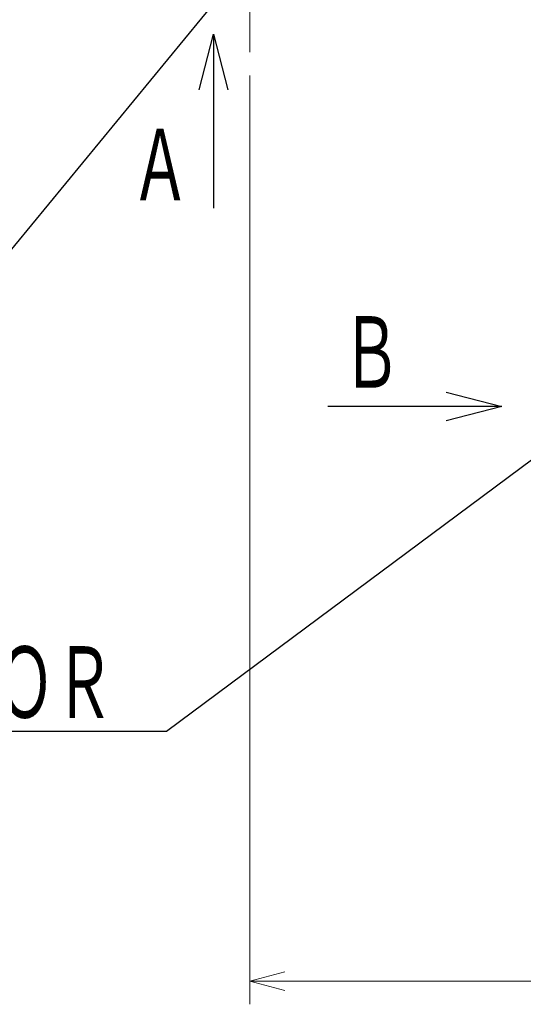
# Model space of a CAD drawing. Header units: millimetres. Extents: x 0 to 1076, y 0 to 742.
# Tile 80 of 127: x 289 to 343, y 316 to 422. Entities that reach past the tile are written whole.
import ezdxf

# ---------------------------------------------------------------- set-up
doc = ezdxf.new("R2010")
doc.units = ezdxf.units.MM
doc.header["$LTSCALE"] = 0.454724
doc.linetypes.add('CENTER', pattern=[50.8, 31.75, -6.35, 6.35, -6.35])
doc.layers.add('NoLayerName_001', color=7, linetype='Continuous')
doc.layers.add('NoLayerName_003', color=7, linetype='Continuous')
doc.styles.get("Standard").update_dxf_attribs({"font": 'txt', "bigfont": 'extfont2'})
doc.dimstyles.get("Standard").update_dxf_attribs({"dimtxt": 2.5, "dimasz": 2.5, "dimexe": 1, "dimexo": 1, "dimtad": 1, "dimdec": 3, "dimzin": 0, "dimdsep": 46, "dimtxsty": 'Standard', "dimcen": 2.5, "dimadec": 3, "dimazin": 0, "dimtfac": 0.75, "dimtdec": 3, "dimtmove": 0, "dimatfit": 3, "dimfxl": 1, "dimarcsym": 0})

# ---------------------------------------------------------------- blocks, each defined once
blk = doc.blocks.new('_OPEN30')
at = {"color": 0, "linetype": 'ByBlock', "lineweight": -2}
for p, q in [((-1, 0.267949), (0, 0)), ((0, 0), (-1, -0.267949)), ((0, 0), (-1, 0))]:
    blk.add_line(p, q, dxfattribs=at)
blk = doc.blocks.new('*D128')
at = {"layer": 'Defpoints', "color": 0}
for p in [(475, 422.9), (314, 418.75), (475, 318.75)]:
    blk.add_point(p, dxfattribs=at)
at = {"layer": 'NoLayerName_001', "color": 0, "linetype": 'Continuous', "lineweight": 13}
for p, q in [((475, 420.4), (475, 316.25)), ((314, 416.25), (314, 316.25)), ((317.75, 318.75), (471.25, 318.75))]:
    blk.add_line(p, q, dxfattribs=at)
at = {"layer": 'NoLayerName_001', "color": 0, "lineweight": 13, "xscale": 3.75, "yscale": 3.75, "zscale": 3.75, "rotation": 180}
blk.add_blockref('_OPEN30', (314, 318.75), dxfattribs=at)
at = {"layer": 'NoLayerName_001', "color": 0, "lineweight": 13, "xscale": 3.75, "yscale": 3.75, "zscale": 3.75}
blk.add_blockref('_OPEN30', (475, 318.75), dxfattribs=at)
at = {"layer": 'NoLayerName_001', "color": 0, "lineweight": 13, "insert": (394.5, 325.72), "char_height": 8.75, "attachment_point": 5}
blk.add_mtext('\\W0.8000;161', dxfattribs=at)

msp = doc.modelspace()

# ---------------------------------------------------------------- linework, layer by layer
at = {"layer": 'NoLayerName_003', "color": 4, "linetype": 'CENTER', "lineweight": 13}
msp.add_line((314, 418.75), (314, 447.550003), dxfattribs=at)

# ---------------------------------------------------------------- texts
at = {"layer": 'NoLayerName_001', "color": 3, "lineweight": 13, "char_height": 8.75, "attachment_point": 9}
for s, insert in [('\\A1;\\W0.6667;Ａ', (307.569346, 401.953858)), ('\\A1;\\W0.6667;Ｂ', (330.280334, 381.783704))]:
    msp.add_mtext(s, dxfattribs=dict(at, insert=insert))
at = {"layer": 'NoLayerName_001', "color": 3, "linetype": 'Continuous', "lineweight": 13, "insert": (299.375001, 346.250002), "char_height": 8.75, "attachment_point": 9, "line_spacing_factor": 0.6}
msp.add_mtext('\\A1;\\W0.6667;ＣＯＮＮＥＣＴＯＲ', dxfattribs=at)

# ---------------------------------------------------------------- dimensions: what is measured, and where the dimension line sits
at = {"layer": 'NoLayerName_001', "color": 3, "linetype": 'Continuous', "lineweight": 13}
dim = msp.add_linear_dim(base=(475, 318.75), p1=(314, 418.75), p2=(475, 422.9), text='\\W0.8000;<>', dimstyle='Standard', override={"dimtxt": 8.75, "dimasz": 3.75, "dimexe": 2.5, "dimexo": 2.5, "dimgap": 2.5, "dimzin": 8, "dimblk": 'OPEN30', "dimclrd": 0, "dimclre": 0, "dimclrt": 0, "dimtp": 0, "dimtm": 0, "dimlwd": 13, "dimlwe": 13}, dxfattribs=at)
dim.commit()
dim.dimension.update_dxf_attribs({"geometry": '*D128', "text_midpoint": (394.5, 318.75), "dimtype": 160})

# ---------------------------------------------------------------- leaders
at = {"layer": 'NoLayerName_001', "color": 3, "linetype": 'Continuous', "lineweight": 13, "annotation_type": 0, "has_hookline": 1, "hookline_direction": 1, "text_width": 66.754171}
for points in [[(314, 428.8), (286.736655, 395.625002), (281.736655, 395.625002)], [(352.050062, 380.6), (305.000001, 345.625002), (300.000001, 345.625002)]]:
    msp.add_leader(points, dimstyle='Standard', override={"dimtxt": 8.75, "dimasz": 5, "dimldrblk": 'OPEN30'}, dxfattribs=at)
at = {"layer": 'NoLayerName_001', "color": 3, "linetype": 'Continuous', "lineweight": 13}
for points in [[(310.069346, 420.703857), (310.069346, 401.953858)], [(341.113666, 380.6), (322.363668, 380.6)]]:
    msp.add_leader(points, dimstyle='Standard', override={"dimasz": 6, "dimldrblk": 'OPEN30'}, dxfattribs=at)

doc.saveas('drawing.dxf')
